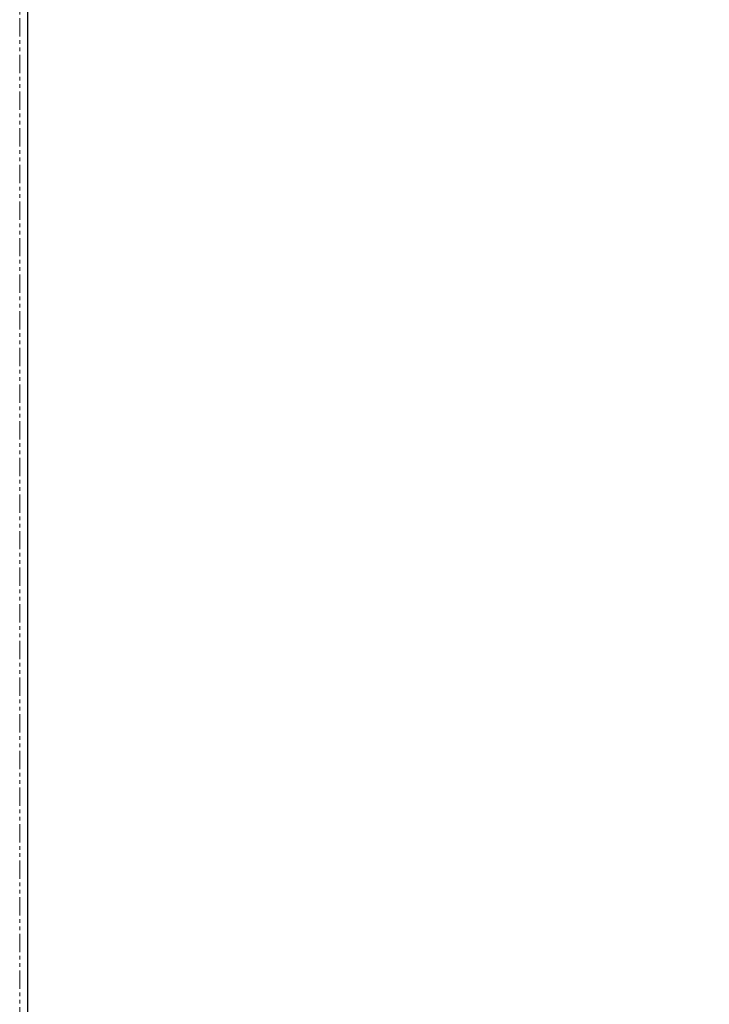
# Paper-space layout 'Surface plate' of a CAD drawing. Header units: millimetres. Extents: x 168 to 9474, y 459 to 8086.
# Tile 3 of 47: x 618 to 857, y 2063 to 2404. Entities that reach past the tile are written whole.
import ezdxf

# ---------------------------------------------------------------- set-up
doc = ezdxf.new("R2010")
doc.units = ezdxf.units.MM
doc.linetypes.add('PHANTOM', pattern=[12.7, 6.35, -1.27, 1.27, -1.27, 1.27, -1.27])
doc.layers.add('COMPONENT_GEOMETRY', color=7, linetype='Continuous')
doc.styles.add('SLDTEXTSTYLE0', font='TXT', dxfattribs={"width": 0.75})
doc.dimstyles.new('SLDDIMSTYLE0', dxfattribs={"dimtxt": 50, "dimasz": 3.302, "dimexe": 0, "dimexo": 0.0625, "dimgap": 12.5, "dimtad": 0, "dimtih": 1, "dimtoh": 1, "dimdec": 0, "dimrnd": 1e-09, "dimzin": 12, "dimdsep": 46, "dimtxsty": 'SLDTEXTSTYLE0', "dimsah": 1, "dimcen": 0.09, "dimadec": 0, "dimazin": 3, "dimtfac": 1, "dimtdec": 0, "dimtofl": 0, "dimtmove": 0, "dimatfit": 3, "dimfxl": 1, "dimfrac": 2, "dimtolj": 1, "dimtzin": 12, "dimarcsym": 0})

# ---------------------------------------------------------------- blocks, each defined once
blk = doc.blocks.new('_D_10')
at = {"layer": 'COMPONENT_GEOMETRY', "color": 7}
for p, q in [((4495.58, 2781.99), (4597.28, 2781.99)), ((4594.11, 2781.99), (4594.11, 1730.59)), ((4594.11, 599.82), (4594.11, 1651.22)), ((703.45, 599.82), (4597.28, 599.82))]:
    blk.add_line(p, q, dxfattribs=at)
for points in [[(4594.11, 2781.99), (4593.6, 2778.68), (4594.61, 2778.68)], [(4594.11, 599.82), (4594.61, 603.12), (4593.6, 603.12)]]:
    blk.add_solid(points, dxfattribs=at)
at = {"layer": 'COMPONENT_GEOMETRY', "color": 7, "insert": (4520.22, 1715.67), "char_height": 50, "attachment_point": 1, "style": 'SLDTEXTSTYLE0'}
blk.add_mtext('2182', dxfattribs=at)
blk = doc.blocks.new('_D_11')
at = {"layer": 'COMPONENT_GEOMETRY', "color": 7}
for p, q in [((4494.62, 2781.5), (4494.62, 937.89)), ((703.68, 611.59), (703.68, 944.24)), ((703.68, 941.07), (2525.26, 941.07)), ((4494.62, 941.07), (2673.04, 941.07))]:
    blk.add_line(p, q, dxfattribs=at)
for points in [[(703.68, 941.07), (706.98, 940.56), (706.98, 941.58)], [(4494.62, 941.07), (4491.32, 941.58), (4491.32, 940.56)]]:
    blk.add_solid(points, dxfattribs=at)
at = {"layer": 'COMPONENT_GEOMETRY', "color": 7, "insert": (2525.26, 965.83), "char_height": 50, "attachment_point": 1, "style": 'SLDTEXTSTYLE0'}
blk.add_mtext('3791', dxfattribs=at)

psp = doc.layouts.new('Surface plate')

# ---------------------------------------------------------------- linework, layer by layer
at = {"color": 8, "linetype": 'PHANTOM', "lineweight": 18}
for p, q in [((617.84, 3509.32), (617.84, 635.32)), ((620.65, 635.32), (620.65, 2744.15))]:
    psp.add_line(p, q, dxfattribs=at)
at = {"color": 7, "linetype": 'Continuous', "lineweight": 25}
psp.add_line((620.66, 635.32), (620.66, 2744.15), dxfattribs=at)

# ---------------------------------------------------------------- dimensions: what is measured, and where the dimension line sits
at = {"layer": 'COMPONENT_GEOMETRY', "color": 7}
dim = psp.add_linear_dim(base=(4494.62, 941.07), p1=(703.68, 610.32), p2=(4494.62, 2782.77), dimstyle='SLDDIMSTYLE0', dxfattribs=at)
dim.commit()
dim.dimension.update_dxf_attribs({"geometry": '_D_11', "text_midpoint": (2599.15, 941.07), "dimtype": 160})
dim = psp.add_linear_dim(base=(4594.11, 599.82), p1=(4494.31, 2781.99), p2=(702.18, 599.82), angle=90, dimstyle='SLDDIMSTYLE0', dxfattribs=at)
dim.commit()
dim.dimension.update_dxf_attribs({"geometry": '_D_10', "text_midpoint": (4594.11, 1690.9), "dimtype": 160})

doc.saveas('drawing.dxf')
